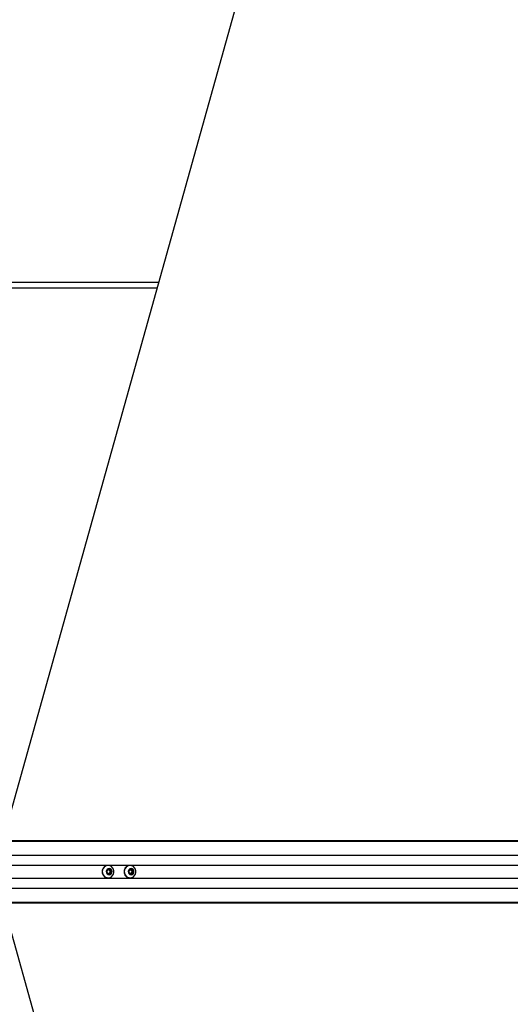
# Model space of a CAD drawing. Header units: millimetres. Extents: x 20 to 26560, y 16 to 18133.
# Tile 78 of 106: x 9401 to 10157, y 13060 to 14578. Entities that reach past the tile are written whole.
import ezdxf

# ---------------------------------------------------------------- set-up
doc = ezdxf.new("R2010")
doc.units = ezdxf.units.MM
doc.header["$LTSCALE"] = 2
doc.layers.add('COMPONENT_GEOMETRY', color=7, linetype='Continuous')
doc.styles.add('SLDTEXTSTYLE0', font='TXT', dxfattribs={"width": 0.75})
doc.dimstyles.new('SLDDIMSTYLE1', dxfattribs={"dimtxt": 150, "dimasz": 6.604, "dimexe": 0, "dimexo": 0.0625, "dimgap": 37.5, "dimtad": 0, "dimtih": 1, "dimtoh": 1, "dimdec": 0, "dimrnd": 1e-09, "dimzin": 12, "dimdsep": 46, "dimtxsty": 'SLDTEXTSTYLE0', "dimsah": 1, "dimcen": 0.09, "dimadec": 0, "dimazin": 3, "dimtfac": 1, "dimtdec": 0, "dimtofl": 0, "dimtmove": 0, "dimatfit": 3, "dimfxl": 1, "dimfrac": 2, "dimtolj": 1, "dimtzin": 12, "dimarcsym": 0})

# ---------------------------------------------------------------- blocks, each defined once
blk = doc.blocks.new('_D_1')
at = {"layer": 'COMPONENT_GEOMETRY', "color": 7}
for p, q in [((8687.5, 18132.8), (8641.8, 18132.8)), ((8641.8, 18132.8), (8641.8, 17894.7)), ((9509.4, 18132.8), (9555.1, 18132.8)), ((9555.1, 18132.8), (9555.1, 17894.7)), ((1221.2, 13267), (1221.2, 17923.1)), ((1221.2, 17916.7), (8573.8, 17916.7)), ((16975.8, 17916.7), (9623.1, 17916.7)), ((16975.8, 13267), (16975.8, 17923.1)), ((8641.8, 17894.7), (8687.5, 17894.7)), ((9555.1, 17894.7), (9509.4, 17894.7))]:
    blk.add_line(p, q, dxfattribs=at)
for points in [[(1221.2, 17916.7), (1227.8, 17915.7), (1227.8, 17917.8)], [(16975.8, 17916.7), (16969.1, 17917.8), (16969.1, 17915.7)]]:
    blk.add_solid(points, dxfattribs=at)
at = {"layer": 'COMPONENT_GEOMETRY', "color": 7, "char_height": 150, "attachment_point": 1, "style": 'SLDTEXTSTYLE0'}
for s, insert in [('25\'10.13"', (8687.5, 18088)), ('7877mm', (8689.3, 17863.6))]:
    blk.add_mtext(s, dxfattribs=dict(at, insert=insert))

msp = doc.modelspace()

# ---------------------------------------------------------------- linework, layer by layer
at = {"color": 7, "linetype": 'Continuous', "lineweight": 25}
for p, q in [((9380.77, 13332.22), (10149.36, 16082.34)), ((9615.59, 14172.43), (8581.33, 14172.43)), ((9293.61, 13312.43), (10745.42, 13312.43)), ((9297.42, 13312.04), (10767.36, 13312.04)), ((9536.25, 13266.16), (9539.07, 13267.9)), ((9537.45, 13273.93), (9537.19, 13273.93)), ((9538.54, 13267.57), (9539.41, 13267.03)), ((9539.07, 13267.9), (9541.89, 13266.16)), ((9539.41, 13267.03), (9540.82, 13266.16)), ((9570.08, 13266.16), (9572.9, 13267.9)), ((9571.28, 13273.93), (9571.02, 13273.93)), ((9572.36, 13267.57), (9573.24, 13267.03)), ((9572.9, 13267.9), (9575.72, 13266.16)), ((9573.24, 13267.03), (9574.65, 13266.16)), ((9536.25, 13262.7), (9536.25, 13266.16)), ((9539.07, 13260.97), (9536.25, 13262.7)), ((9537.19, 13254.93), (9537.45, 13254.93)), ((9539.41, 13261.83), (9538.54, 13261.3)), ((9541.89, 13262.7), (9539.07, 13260.97)), ((9540.82, 13262.7), (9539.41, 13261.83)), ((9540.82, 13266.16), (9541.89, 13266.16)), ((9540.82, 13266.16), (9540.82, 13264.43)), ((9540.82, 13264.43), (9540.82, 13262.7)), ((9540.82, 13262.7), (9541.89, 13262.7)), ((9541.89, 13266.16), (9541.89, 13262.7)), ((9570.08, 13262.7), (9570.08, 13266.16)), ((9572.9, 13260.97), (9570.08, 13262.7)), ((9571.02, 13254.93), (9571.28, 13254.93)), ((9573.24, 13261.83), (9572.36, 13261.3)), ((9575.72, 13262.7), (9572.9, 13260.97)), ((9574.65, 13262.7), (9573.24, 13261.83)), ((9574.65, 13266.16), (9575.72, 13266.16)), ((9574.65, 13266.16), (9574.65, 13264.43)), ((9574.65, 13264.43), (9574.65, 13262.7)), ((9574.65, 13262.7), (9575.72, 13262.7)), ((9575.72, 13266.16), (9575.72, 13262.7)), ((9293.61, 13216.43), (9687.83, 13216.43)), ((9297.42, 13216.82), (10774.23, 13216.82)), ((9687.83, 13216.43), (9695.84, 13216.43)), ((9695.84, 13216.43), (9705.31, 13216.43)), ((9705.31, 13216.43), (9718.24, 13216.43)), ((9718.24, 13216.43), (10752.38, 13216.43)), ((9380.77, 13196.65), (10149.36, 10446.52))]:
    msp.add_line(p, q, dxfattribs=at)
at = {"color": 8, "linetype": 'Continuous', "lineweight": 25}
for p, q in [((8583.57, 14164.43), (9613.35, 14164.43)), ((9300.91, 13311.33), (11071.68, 13311.33)), ((9301.62, 13289.73), (11086.25, 13289.73)), ((9374.32, 13274.28), (10635.67, 13274.28)), ((9374.32, 13254.58), (10635.67, 13254.58)), ((9301.62, 13239.13), (11086.25, 13239.13)), ((9300.91, 13217.53), (11071.67, 13217.53))]:
    msp.add_line(p, q, dxfattribs=at)
at = {"color": 7, "linetype": 'Continuous', "lineweight": 25, "flags": 128}
for points in [[(9528.52, 13264.43), (9528.85, 13261.87), (9529.82, 13259.5), (9531.35, 13257.49), (9533.34, 13256), (9535.63, 13255.13), (9538.06, 13254.95), (9540.44, 13255.48), (9542.6, 13256.67), (9544.37, 13258.44), (9545.64, 13260.65), (9546.29, 13263.14), (9546.29, 13265.73), (9545.64, 13268.22), (9544.37, 13270.43), (9542.6, 13272.19), (9540.44, 13273.38), (9538.06, 13273.91), (9535.63, 13273.73), (9533.34, 13272.87), (9531.35, 13271.38), (9529.82, 13269.37), (9528.85, 13267), (9528.52, 13264.43)], [(9534.61, 13264.43), (9534.95, 13262.61), (9535.91, 13261.07), (9537.36, 13260.04), (9539.07, 13259.68), (9540.78, 13260.04), (9542.23, 13261.07), (9543.19, 13262.61), (9543.53, 13264.43), (9543.19, 13266.25), (9542.23, 13267.79), (9540.78, 13268.82), (9539.07, 13269.18), (9537.36, 13268.82), (9535.91, 13267.79), (9534.95, 13266.25), (9534.61, 13264.43)], [(9562.35, 13264.43), (9562.68, 13261.87), (9563.65, 13259.5), (9565.18, 13257.49), (9567.17, 13256), (9569.46, 13255.13), (9571.89, 13254.95), (9574.27, 13255.48), (9576.42, 13256.67), (9578.2, 13258.44), (9579.46, 13260.65), (9580.12, 13263.14), (9580.12, 13265.73), (9579.46, 13268.22), (9578.2, 13270.43), (9576.42, 13272.19), (9574.27, 13273.38), (9571.89, 13273.91), (9569.46, 13273.73), (9567.17, 13272.87), (9565.18, 13271.38), (9563.65, 13269.37), (9562.68, 13267), (9562.35, 13264.43)], [(9568.43, 13264.43), (9568.77, 13262.61), (9569.74, 13261.07), (9571.19, 13260.04), (9572.9, 13259.68), (9574.61, 13260.04), (9576.05, 13261.07), (9577.02, 13262.61), (9577.36, 13264.43), (9577.02, 13266.25), (9576.05, 13267.79), (9574.61, 13268.82), (9572.9, 13269.18), (9571.19, 13268.82), (9569.74, 13267.79), (9568.77, 13266.25), (9568.43, 13264.43)]]:
    msp.add_lwpolyline(points, dxfattribs=at)
at = {"color": 7, "linetype": 'Continuous', "lineweight": 25}
for centre, radius, start, end in [((9537.47, 13264.72), 9.21, 91.75908, 181.80367), ((9537.99, 13264.73), 2.7, 58.29845, 83.72612), ((9537.78, 13264.47), 3.04, 359.37545, 57.5861), ((9571.3, 13264.72), 9.21, 91.75908, 181.80367), ((9571.82, 13264.73), 2.7, 58.29845, 83.72612), ((9571.61, 13264.47), 3.04, 359.37545, 57.5861), ((9537.47, 13264.14), 9.21, 178.19633, 268.24092), ((9537.99, 13264.13), 2.7, 276.27388, 301.70155), ((9537.78, 13264.4), 3.04, 302.4139, 0.62455), ((9571.3, 13264.14), 9.21, 178.19633, 268.24092), ((9571.82, 13264.13), 2.7, 276.27388, 301.70155), ((9571.61, 13264.4), 3.04, 302.4139, 0.62455)]:
    msp.add_arc(centre, radius, start, end, dxfattribs=at)
for points, knots in [([(9718.24, 13216.43), (9718.3, 13216.43), (9718.38, 13216.43), (9718.45, 13216.43), (9718.5, 13216.43), (9718.63, 13216.44), (9718.9, 13216.45), (9718.77, 13216.51), (9717.56, 13216.61), (9715.27, 13216.69), (9711.33, 13216.73), (9705.97, 13216.66), (9700.37, 13216.61), (9695.26, 13216.59), (9691.31, 13216.63), (9687.89, 13216.7), (9686.01, 13216.77), (9685.07, 13216.8)], [0, 0, 0, 0, 0.0128243, 0.0160293, 0.0176317, 0.0240423, 0.0497305, 0.1190583, 0.1883106, 0.2569438, 0.3409778, 0.4760744, 0.611696, 0.7174469, 0.8271337, 0.9131092, 1, 1, 1, 1]), ([(9685.07, 13216.8), (9686.64, 13216.73), (9689.76, 13216.59), (9694.65, 13216.53), (9698.51, 13216.51), (9700.63, 13216.51), (9701.89, 13216.51), (9702.53, 13216.51), (9702.85, 13216.51)], [0, 0, 0, 0, 0.3256755, 0.6503388, 0.8229054, 0.9110502, 0.955444, 1, 1, 1, 1]), ([(9702.85, 13216.51), (9700.38, 13216.5), (9695.37, 13216.46), (9690.36, 13216.44), (9687.83, 13216.43)], [0, 0, 0, 0, 0.4939199, 1, 1, 1, 1]), ([(9695.84, 13216.43), (9697.93, 13216.43), (9701.3, 13216.43), (9704.2, 13216.43), (9705.31, 13216.43)], [0, 0, 0, 0, 0.6208846, 1, 1, 1, 1]), ([(9714.38, 13216.47), (9714.34, 13216.47), (9714.25, 13216.46), (9714.18, 13216.46), (9714.18, 13216.46), (9714.33, 13216.45), (9714.7, 13216.44), (9715.17, 13216.44), (9715.57, 13216.44), (9715.81, 13216.44), (9716, 13216.44), (9716.09, 13216.45), (9716.13, 13216.45)], [0, 0, 0, 0, 0.0544091, 0.1088312, 0.182979, 0.3048167, 0.5225509, 0.7536074, 0.8287429, 0.9044718, 0.9590243, 1, 1, 1, 1]), ([(9716.13, 13216.45), (9716.17, 13216.45), (9716.26, 13216.45), (9716.33, 13216.45), (9716.33, 13216.46), (9716.19, 13216.46), (9715.82, 13216.47), (9715.35, 13216.47), (9714.95, 13216.47), (9714.71, 13216.47), (9714.51, 13216.47), (9714.42, 13216.47), (9714.38, 13216.47)], [0, 0, 0, 0, 0.05405893, 0.10813661, 0.18148977, 0.3019771, 0.51846115, 0.74882012, 0.82455459, 0.90087491, 0.9552344, 1, 1, 1, 1])]:
    msp.add_open_spline(points, degree=3, knots=knots, dxfattribs=at)

# ---------------------------------------------------------------- dimensions: what is measured, and where the dimension line sits
at = {"layer": 'COMPONENT_GEOMETRY', "color": 7}
dim = msp.add_linear_dim(base=(16975.75, 17916.75), p1=(1221.17, 13264.43), p2=(16975.75, 13264.43), angle=0, dimstyle='SLDDIMSTYLE1', dxfattribs=at)
dim.commit()
dim.dimension.update_dxf_attribs({"geometry": '_D_1', "text_midpoint": (9098.46, 17916.75), "dimtype": 160})

doc.saveas('drawing.dxf')
